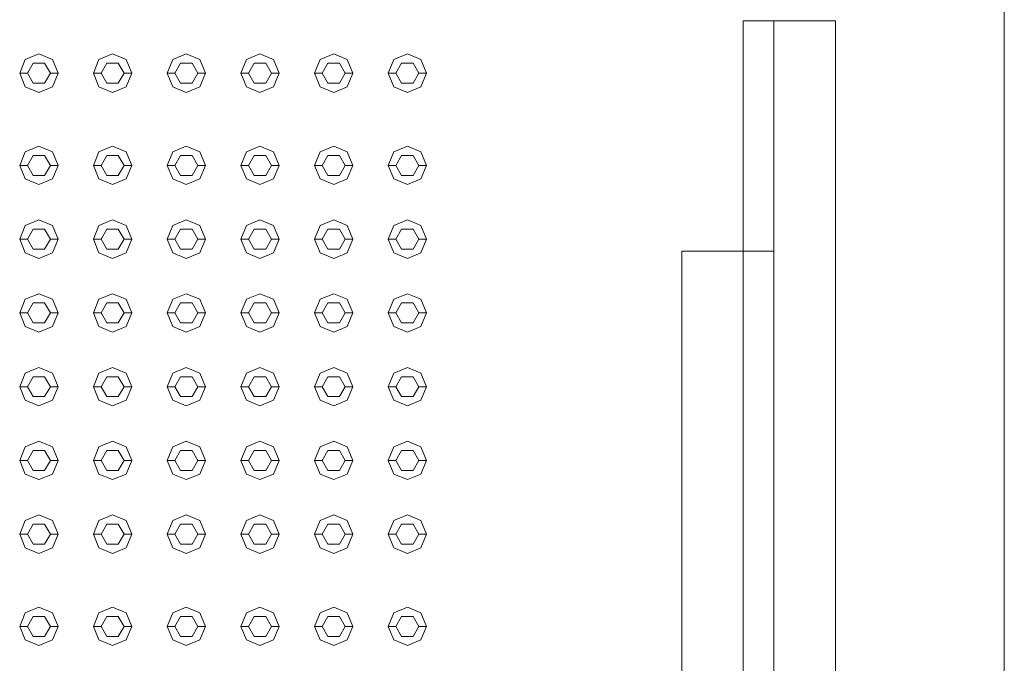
# Model space of a CAD drawing. Header units: millimetres. Extents: x 321 to 585, y -277 to 9.
# Tile 36 of 256: x 390.965 to 392.248, y -231.043 to -230.205. Entities that reach past the tile are written whole.
import ezdxf

# ---------------------------------------------------------------- set-up
doc = ezdxf.new("R2010")
doc.units = ezdxf.units.MM
doc.header["$MEASUREMENT"] = 0
doc.layers.add('IFC-Elemento construtivo genérico-Contorno', color=253, linetype='Continuous', lineweight=5)
doc.layers.add('IFC-Laje-Contorno', color=134, linetype='Continuous', lineweight=5)

msp = doc.modelspace()

# ---------------------------------------------------------------- linework, layer by layer
at = {"layer": 'IFC-Elemento construtivo genérico-Contorno', "lineweight": 5}
for p, q in [((391.9077, -230.5063), (391.9077, -230.2066)), ((391.9077, -230.2066), (391.9105, -230.2066)), ((391.9105, -230.2066), (391.9477, -230.2066)), ((391.9477, -230.2066), (391.9592, -230.2066)), ((391.9477, -232.0914), (391.9477, -230.2066)), ((391.9477, -230.2066), (392.0277, -230.2066)), ((391.9592, -230.2066), (392.0277, -230.2066)), ((392.0277, -230.5218), (392.0277, -230.2066)), ((390.9652, -230.2748), (390.9725, -230.2571)), ((390.9725, -230.2571), (390.9902, -230.2498)), ((390.9902, -230.2498), (391.0079, -230.2571)), ((391.0079, -230.2571), (391.0152, -230.2748)), ((391.0612, -230.2748), (391.0685, -230.2571)), ((391.0685, -230.2571), (391.0862, -230.2498)), ((391.0862, -230.2498), (391.1039, -230.2571)), ((391.1039, -230.2571), (391.1112, -230.2748)), ((391.1572, -230.2748), (391.1645, -230.2571)), ((391.1645, -230.2571), (391.1822, -230.2498)), ((391.1822, -230.2498), (391.1999, -230.2571)), ((391.1999, -230.2571), (391.2072, -230.2748)), ((391.2532, -230.2748), (391.2605, -230.2571)), ((391.2605, -230.2571), (391.2782, -230.2498)), ((391.2782, -230.2498), (391.2959, -230.2571)), ((391.2959, -230.2571), (391.3032, -230.2748)), ((391.3492, -230.2748), (391.3565, -230.2571)), ((391.3565, -230.2571), (391.3742, -230.2498)), ((391.3742, -230.2498), (391.3919, -230.2571)), ((391.3919, -230.2571), (391.3992, -230.2748)), ((391.4452, -230.2748), (391.4525, -230.2571)), ((391.4525, -230.2571), (391.4702, -230.2498)), ((391.4702, -230.2498), (391.4879, -230.2571)), ((391.4879, -230.2571), (391.4952, -230.2748)), ((390.9752, -230.2748), (390.9827, -230.2618)), ((390.9827, -230.2618), (390.9977, -230.2618)), ((390.9977, -230.2618), (391.0052, -230.2748)), ((391.0712, -230.2748), (391.0787, -230.2618)), ((391.0787, -230.2618), (391.0937, -230.2618)), ((391.0937, -230.2618), (391.1012, -230.2748)), ((391.1672, -230.2748), (391.1747, -230.2618)), ((391.1747, -230.2618), (391.1897, -230.2618)), ((391.1897, -230.2618), (391.1972, -230.2748)), ((391.2632, -230.2748), (391.2707, -230.2618)), ((391.2707, -230.2618), (391.2857, -230.2618)), ((391.2857, -230.2618), (391.2932, -230.2748)), ((391.3592, -230.2748), (391.3667, -230.2618)), ((391.3667, -230.2618), (391.3817, -230.2618)), ((391.3817, -230.2618), (391.3892, -230.2748)), ((391.4552, -230.2748), (391.4627, -230.2618)), ((391.4627, -230.2618), (391.4777, -230.2618)), ((391.4777, -230.2618), (391.4852, -230.2748)), ((390.9652, -230.2748), (390.9752, -230.2748)), ((390.9652, -230.2748), (390.9725, -230.2925)), ((390.9752, -230.2748), (390.9827, -230.2878)), ((390.9977, -230.2878), (391.0052, -230.2748)), ((391.0052, -230.2748), (391.0152, -230.2748)), ((391.0079, -230.2925), (391.0152, -230.2748)), ((391.0612, -230.2748), (391.0712, -230.2748)), ((391.0612, -230.2748), (391.0685, -230.2925)), ((391.0712, -230.2748), (391.0787, -230.2878)), ((391.0937, -230.2878), (391.1012, -230.2748)), ((391.1012, -230.2748), (391.1112, -230.2748)), ((391.1039, -230.2925), (391.1112, -230.2748)), ((391.1572, -230.2748), (391.1672, -230.2748)), ((391.1572, -230.2748), (391.1645, -230.2925)), ((391.1672, -230.2748), (391.1747, -230.2878)), ((391.1897, -230.2878), (391.1972, -230.2748)), ((391.1972, -230.2748), (391.2072, -230.2748)), ((391.1999, -230.2925), (391.2072, -230.2748)), ((391.2532, -230.2748), (391.2632, -230.2748)), ((391.2532, -230.2748), (391.2605, -230.2925)), ((391.2632, -230.2748), (391.2707, -230.2878)), ((391.2857, -230.2878), (391.2932, -230.2748)), ((391.2932, -230.2748), (391.3032, -230.2748)), ((391.2959, -230.2925), (391.3032, -230.2748)), ((391.3492, -230.2748), (391.3592, -230.2748)), ((391.3492, -230.2748), (391.3565, -230.2925)), ((391.3592, -230.2748), (391.3667, -230.2878)), ((391.3817, -230.2878), (391.3892, -230.2748)), ((391.3892, -230.2748), (391.3992, -230.2748)), ((391.3919, -230.2925), (391.3992, -230.2748)), ((391.4452, -230.2748), (391.4552, -230.2748)), ((391.4452, -230.2748), (391.4525, -230.2925)), ((391.4552, -230.2748), (391.4627, -230.2878)), ((391.4777, -230.2878), (391.4852, -230.2748)), ((391.4852, -230.2748), (391.4952, -230.2748)), ((391.4879, -230.2925), (391.4952, -230.2748)), ((390.9725, -230.2925), (390.9902, -230.2998)), ((390.9827, -230.2878), (390.9977, -230.2878)), ((390.9902, -230.2998), (391.0079, -230.2925)), ((391.0685, -230.2925), (391.0862, -230.2998)), ((391.0787, -230.2878), (391.0937, -230.2878)), ((391.0862, -230.2998), (391.1039, -230.2925)), ((391.1645, -230.2925), (391.1822, -230.2998)), ((391.1747, -230.2878), (391.1897, -230.2878)), ((391.1822, -230.2998), (391.1999, -230.2925)), ((391.2605, -230.2925), (391.2782, -230.2998)), ((391.2707, -230.2878), (391.2857, -230.2878)), ((391.2782, -230.2998), (391.2959, -230.2925)), ((391.3565, -230.2925), (391.3742, -230.2998)), ((391.3667, -230.2878), (391.3817, -230.2878)), ((391.3742, -230.2998), (391.3919, -230.2925)), ((391.4525, -230.2925), (391.4702, -230.2998)), ((391.4627, -230.2878), (391.4777, -230.2878)), ((391.4702, -230.2998), (391.4879, -230.2925)), ((390.9725, -230.3771), (390.9902, -230.3698)), ((390.9902, -230.3698), (391.0079, -230.3771)), ((391.0685, -230.3771), (391.0862, -230.3698)), ((391.0862, -230.3698), (391.1039, -230.3771)), ((391.1645, -230.3771), (391.1822, -230.3698)), ((391.1822, -230.3698), (391.1999, -230.3771)), ((391.2605, -230.3771), (391.2782, -230.3698)), ((391.2782, -230.3698), (391.2959, -230.3771)), ((391.3565, -230.3771), (391.3742, -230.3698)), ((391.3742, -230.3698), (391.3919, -230.3771)), ((391.4525, -230.3771), (391.4702, -230.3698)), ((391.4702, -230.3698), (391.4879, -230.3771)), ((390.9652, -230.3948), (390.9725, -230.3771)), ((390.9752, -230.3948), (390.9827, -230.3818)), ((390.9827, -230.3818), (390.9977, -230.3818)), ((390.9977, -230.3818), (391.0052, -230.3948)), ((391.0079, -230.3771), (391.0152, -230.3948)), ((391.0612, -230.3948), (391.0685, -230.3771)), ((391.0712, -230.3948), (391.0787, -230.3818)), ((391.0787, -230.3818), (391.0937, -230.3818)), ((391.0937, -230.3818), (391.1012, -230.3948)), ((391.1039, -230.3771), (391.1112, -230.3948)), ((391.1572, -230.3948), (391.1645, -230.3771)), ((391.1672, -230.3948), (391.1747, -230.3818)), ((391.1747, -230.3818), (391.1897, -230.3818)), ((391.1897, -230.3818), (391.1972, -230.3948)), ((391.1999, -230.3771), (391.2072, -230.3948)), ((391.2532, -230.3948), (391.2605, -230.3771)), ((391.2632, -230.3948), (391.2707, -230.3818)), ((391.2707, -230.3818), (391.2857, -230.3818)), ((391.2857, -230.3818), (391.2932, -230.3948)), ((391.2959, -230.3771), (391.3032, -230.3948)), ((391.3492, -230.3948), (391.3565, -230.3771)), ((391.3592, -230.3948), (391.3667, -230.3818)), ((391.3667, -230.3818), (391.3817, -230.3818)), ((391.3817, -230.3818), (391.3892, -230.3948)), ((391.3919, -230.3771), (391.3992, -230.3948)), ((391.4452, -230.3948), (391.4525, -230.3771)), ((391.4552, -230.3948), (391.4627, -230.3818)), ((391.4627, -230.3818), (391.4777, -230.3818)), ((391.4777, -230.3818), (391.4852, -230.3948)), ((391.4879, -230.3771), (391.4952, -230.3948)), ((390.9652, -230.3948), (390.9752, -230.3948)), ((390.9652, -230.3948), (390.9725, -230.4125)), ((390.9752, -230.3948), (390.9827, -230.4078)), ((390.9977, -230.4078), (391.0052, -230.3948)), ((391.0052, -230.3948), (391.0152, -230.3948)), ((391.0079, -230.4125), (391.0152, -230.3948)), ((391.0612, -230.3948), (391.0712, -230.3948)), ((391.0612, -230.3948), (391.0685, -230.4125)), ((391.0712, -230.3948), (391.0787, -230.4078)), ((391.0937, -230.4078), (391.1012, -230.3948)), ((391.1012, -230.3948), (391.1112, -230.3948)), ((391.1039, -230.4125), (391.1112, -230.3948)), ((391.1572, -230.3948), (391.1672, -230.3948)), ((391.1572, -230.3948), (391.1645, -230.4125)), ((391.1672, -230.3948), (391.1747, -230.4078)), ((391.1897, -230.4078), (391.1972, -230.3948)), ((391.1972, -230.3948), (391.2072, -230.3948)), ((391.1999, -230.4125), (391.2072, -230.3948)), ((391.2532, -230.3948), (391.2632, -230.3948)), ((391.2532, -230.3948), (391.2605, -230.4125)), ((391.2632, -230.3948), (391.2707, -230.4078)), ((391.2857, -230.4078), (391.2932, -230.3948)), ((391.2932, -230.3948), (391.3032, -230.3948)), ((391.2959, -230.4125), (391.3032, -230.3948)), ((391.3492, -230.3948), (391.3592, -230.3948)), ((391.3492, -230.3948), (391.3565, -230.4125)), ((391.3592, -230.3948), (391.3667, -230.4078)), ((391.3817, -230.4078), (391.3892, -230.3948)), ((391.3892, -230.3948), (391.3992, -230.3948)), ((391.3919, -230.4125), (391.3992, -230.3948)), ((391.4452, -230.3948), (391.4552, -230.3948)), ((391.4452, -230.3948), (391.4525, -230.4125)), ((391.4552, -230.3948), (391.4627, -230.4078)), ((391.4777, -230.4078), (391.4852, -230.3948)), ((391.4852, -230.3948), (391.4952, -230.3948)), ((391.4879, -230.4125), (391.4952, -230.3948)), ((390.9725, -230.4125), (390.9902, -230.4198)), ((390.9827, -230.4078), (390.9977, -230.4078)), ((390.9902, -230.4198), (391.0079, -230.4125)), ((391.0685, -230.4125), (391.0862, -230.4198)), ((391.0787, -230.4078), (391.0937, -230.4078)), ((391.0862, -230.4198), (391.1039, -230.4125)), ((391.1645, -230.4125), (391.1822, -230.4198)), ((391.1747, -230.4078), (391.1897, -230.4078)), ((391.1822, -230.4198), (391.1999, -230.4125)), ((391.2605, -230.4125), (391.2782, -230.4198)), ((391.2707, -230.4078), (391.2857, -230.4078)), ((391.2782, -230.4198), (391.2959, -230.4125)), ((391.3565, -230.4125), (391.3742, -230.4198)), ((391.3667, -230.4078), (391.3817, -230.4078)), ((391.3742, -230.4198), (391.3919, -230.4125)), ((391.4525, -230.4125), (391.4702, -230.4198)), ((391.4627, -230.4078), (391.4777, -230.4078)), ((391.4702, -230.4198), (391.4879, -230.4125)), ((390.9652, -230.4908), (390.9725, -230.4731)), ((390.9725, -230.4731), (390.9902, -230.4658)), ((390.9752, -230.4908), (390.9827, -230.4778)), ((390.9827, -230.4778), (390.9977, -230.4778)), ((390.9902, -230.4658), (391.0079, -230.4731)), ((390.9977, -230.4778), (391.0052, -230.4908)), ((391.0079, -230.4731), (391.0152, -230.4908)), ((391.0612, -230.4908), (391.0685, -230.4731)), ((391.0685, -230.4731), (391.0862, -230.4658)), ((391.0712, -230.4908), (391.0787, -230.4778)), ((391.0787, -230.4778), (391.0937, -230.4778)), ((391.0862, -230.4658), (391.1039, -230.4731)), ((391.0937, -230.4778), (391.1012, -230.4908)), ((391.1039, -230.4731), (391.1112, -230.4908)), ((391.1572, -230.4908), (391.1645, -230.4731)), ((391.1645, -230.4731), (391.1822, -230.4658)), ((391.1672, -230.4908), (391.1747, -230.4778)), ((391.1747, -230.4778), (391.1897, -230.4778)), ((391.1822, -230.4658), (391.1999, -230.4731)), ((391.1897, -230.4778), (391.1972, -230.4908)), ((391.1999, -230.4731), (391.2072, -230.4908)), ((391.2532, -230.4908), (391.2605, -230.4731)), ((391.2605, -230.4731), (391.2782, -230.4658)), ((391.2632, -230.4908), (391.2707, -230.4778)), ((391.2707, -230.4778), (391.2857, -230.4778)), ((391.2782, -230.4658), (391.2959, -230.4731)), ((391.2857, -230.4778), (391.2932, -230.4908)), ((391.2959, -230.4731), (391.3032, -230.4908)), ((391.3492, -230.4908), (391.3565, -230.4731)), ((391.3565, -230.4731), (391.3742, -230.4658)), ((391.3592, -230.4908), (391.3667, -230.4778)), ((391.3667, -230.4778), (391.3817, -230.4778)), ((391.3742, -230.4658), (391.3919, -230.4731)), ((391.3817, -230.4778), (391.3892, -230.4908)), ((391.3919, -230.4731), (391.3992, -230.4908)), ((391.4452, -230.4908), (391.4525, -230.4731)), ((391.4525, -230.4731), (391.4702, -230.4658)), ((391.4552, -230.4908), (391.4627, -230.4778)), ((391.4627, -230.4778), (391.4777, -230.4778)), ((391.4702, -230.4658), (391.4879, -230.4731)), ((391.4777, -230.4778), (391.4852, -230.4908)), ((391.4879, -230.4731), (391.4952, -230.4908)), ((390.9652, -230.4908), (390.9752, -230.4908)), ((390.9652, -230.4908), (390.9725, -230.5085)), ((390.9752, -230.4908), (390.9827, -230.5038)), ((390.9977, -230.5038), (391.0052, -230.4908)), ((391.0052, -230.4908), (391.0152, -230.4908)), ((391.0079, -230.5085), (391.0152, -230.4908)), ((391.0612, -230.4908), (391.0712, -230.4908)), ((391.0612, -230.4908), (391.0685, -230.5085)), ((391.0712, -230.4908), (391.0787, -230.5038)), ((391.0937, -230.5038), (391.1012, -230.4908)), ((391.1012, -230.4908), (391.1112, -230.4908)), ((391.1039, -230.5085), (391.1112, -230.4908)), ((391.1572, -230.4908), (391.1672, -230.4908)), ((391.1572, -230.4908), (391.1645, -230.5085)), ((391.1672, -230.4908), (391.1747, -230.5038)), ((391.1897, -230.5038), (391.1972, -230.4908)), ((391.1972, -230.4908), (391.2072, -230.4908)), ((391.1999, -230.5085), (391.2072, -230.4908)), ((391.2532, -230.4908), (391.2632, -230.4908)), ((391.2532, -230.4908), (391.2605, -230.5085)), ((391.2632, -230.4908), (391.2707, -230.5038)), ((391.2857, -230.5038), (391.2932, -230.4908)), ((391.2932, -230.4908), (391.3032, -230.4908)), ((391.2959, -230.5085), (391.3032, -230.4908)), ((391.3492, -230.4908), (391.3592, -230.4908)), ((391.3492, -230.4908), (391.3565, -230.5085)), ((391.3592, -230.4908), (391.3667, -230.5038)), ((391.3817, -230.5038), (391.3892, -230.4908)), ((391.3892, -230.4908), (391.3992, -230.4908)), ((391.3919, -230.5085), (391.3992, -230.4908)), ((391.4452, -230.4908), (391.4552, -230.4908)), ((391.4452, -230.4908), (391.4525, -230.5085)), ((391.4552, -230.4908), (391.4627, -230.5038)), ((391.4777, -230.5038), (391.4852, -230.4908)), ((391.4852, -230.4908), (391.4952, -230.4908)), ((391.4879, -230.5085), (391.4952, -230.4908)), ((390.9725, -230.5085), (390.9902, -230.5158)), ((390.9827, -230.5038), (390.9977, -230.5038)), ((390.9902, -230.5158), (391.0079, -230.5085)), ((391.0685, -230.5085), (391.0862, -230.5158)), ((391.0787, -230.5038), (391.0937, -230.5038)), ((391.0862, -230.5158), (391.1039, -230.5085)), ((391.1645, -230.5085), (391.1822, -230.5158)), ((391.1747, -230.5038), (391.1897, -230.5038)), ((391.1822, -230.5158), (391.1999, -230.5085)), ((391.2605, -230.5085), (391.2782, -230.5158)), ((391.2707, -230.5038), (391.2857, -230.5038)), ((391.2782, -230.5158), (391.2959, -230.5085)), ((391.3565, -230.5085), (391.3742, -230.5158)), ((391.3667, -230.5038), (391.3817, -230.5038)), ((391.3742, -230.5158), (391.3919, -230.5085)), ((391.4525, -230.5085), (391.4702, -230.5158)), ((391.4627, -230.5038), (391.4777, -230.5038)), ((391.4702, -230.5158), (391.4879, -230.5085)), ((391.8277, -230.5066), (391.9076, -230.5066)), ((391.8277, -230.5074), (391.8277, -230.5066)), ((391.8277, -231.3066), (391.8277, -230.5074)), ((391.9076, -230.5066), (391.9077, -230.5066)), ((391.9077, -230.5066), (391.9077, -230.5063)), ((391.9077, -231.3058), (391.9077, -230.5066)), ((391.9077, -230.5066), (391.9105, -230.5066)), ((391.9105, -230.5066), (391.9477, -230.5066)), ((392.0277, -232.4066), (392.0277, -230.5218)), ((390.9725, -230.5691), (390.9902, -230.5618)), ((390.9902, -230.5618), (391.0079, -230.5691)), ((391.0685, -230.5691), (391.0862, -230.5618)), ((391.0862, -230.5618), (391.1039, -230.5691)), ((391.1645, -230.5691), (391.1822, -230.5618)), ((391.1822, -230.5618), (391.1999, -230.5691)), ((391.2605, -230.5691), (391.2782, -230.5618)), ((391.2782, -230.5618), (391.2959, -230.5691)), ((391.3565, -230.5691), (391.3742, -230.5618)), ((391.3742, -230.5618), (391.3919, -230.5691)), ((391.4525, -230.5691), (391.4702, -230.5618)), ((391.4702, -230.5618), (391.4879, -230.5691)), ((390.9652, -230.5868), (390.9725, -230.5691)), ((390.9752, -230.5868), (390.9827, -230.5738)), ((390.9827, -230.5738), (390.9977, -230.5738)), ((390.9977, -230.5738), (391.0052, -230.5868)), ((391.0079, -230.5691), (391.0152, -230.5868)), ((391.0612, -230.5868), (391.0685, -230.5691)), ((391.0712, -230.5868), (391.0787, -230.5738)), ((391.0787, -230.5738), (391.0937, -230.5738)), ((391.0937, -230.5738), (391.1012, -230.5868)), ((391.1039, -230.5691), (391.1112, -230.5868)), ((391.1572, -230.5868), (391.1645, -230.5691)), ((391.1672, -230.5868), (391.1747, -230.5738)), ((391.1747, -230.5738), (391.1897, -230.5738)), ((391.1897, -230.5738), (391.1972, -230.5868)), ((391.1999, -230.5691), (391.2072, -230.5868)), ((391.2532, -230.5868), (391.2605, -230.5691)), ((391.2632, -230.5868), (391.2707, -230.5738)), ((391.2707, -230.5738), (391.2857, -230.5738)), ((391.2857, -230.5738), (391.2932, -230.5868)), ((391.2959, -230.5691), (391.3032, -230.5868)), ((391.3492, -230.5868), (391.3565, -230.5691)), ((391.3592, -230.5868), (391.3667, -230.5738)), ((391.3667, -230.5738), (391.3817, -230.5738)), ((391.3817, -230.5738), (391.3892, -230.5868)), ((391.3919, -230.5691), (391.3992, -230.5868)), ((391.4452, -230.5868), (391.4525, -230.5691)), ((391.4552, -230.5868), (391.4627, -230.5738)), ((391.4627, -230.5738), (391.4777, -230.5738)), ((391.4777, -230.5738), (391.4852, -230.5868)), ((391.4879, -230.5691), (391.4952, -230.5868)), ((390.9652, -230.5868), (390.9752, -230.5868)), ((390.9652, -230.5868), (390.9725, -230.6045)), ((390.9752, -230.5868), (390.9827, -230.5998)), ((390.9977, -230.5998), (391.0052, -230.5868)), ((391.0052, -230.5868), (391.0152, -230.5868)), ((391.0079, -230.6045), (391.0152, -230.5868)), ((391.0612, -230.5868), (391.0712, -230.5868)), ((391.0612, -230.5868), (391.0685, -230.6045)), ((391.0712, -230.5868), (391.0787, -230.5998)), ((391.0937, -230.5998), (391.1012, -230.5868)), ((391.1012, -230.5868), (391.1112, -230.5868)), ((391.1039, -230.6045), (391.1112, -230.5868)), ((391.1572, -230.5868), (391.1672, -230.5868)), ((391.1572, -230.5868), (391.1645, -230.6045)), ((391.1672, -230.5868), (391.1747, -230.5998)), ((391.1897, -230.5998), (391.1972, -230.5868)), ((391.1972, -230.5868), (391.2072, -230.5868)), ((391.1999, -230.6045), (391.2072, -230.5868)), ((391.2532, -230.5868), (391.2632, -230.5868)), ((391.2532, -230.5868), (391.2605, -230.6045)), ((391.2632, -230.5868), (391.2707, -230.5998)), ((391.2857, -230.5998), (391.2932, -230.5868)), ((391.2932, -230.5868), (391.3032, -230.5868)), ((391.2959, -230.6045), (391.3032, -230.5868)), ((391.3492, -230.5868), (391.3592, -230.5868)), ((391.3492, -230.5868), (391.3565, -230.6045)), ((391.3592, -230.5868), (391.3667, -230.5998)), ((391.3817, -230.5998), (391.3892, -230.5868)), ((391.3892, -230.5868), (391.3992, -230.5868)), ((391.3919, -230.6045), (391.3992, -230.5868)), ((391.4452, -230.5868), (391.4552, -230.5868)), ((391.4452, -230.5868), (391.4525, -230.6045)), ((391.4552, -230.5868), (391.4627, -230.5998)), ((391.4777, -230.5998), (391.4852, -230.5868)), ((391.4852, -230.5868), (391.4952, -230.5868)), ((391.4879, -230.6045), (391.4952, -230.5868)), ((390.9725, -230.6045), (390.9902, -230.6118)), ((390.9827, -230.5998), (390.9977, -230.5998)), ((390.9902, -230.6118), (391.0079, -230.6045)), ((391.0685, -230.6045), (391.0862, -230.6118)), ((391.0787, -230.5998), (391.0937, -230.5998)), ((391.0862, -230.6118), (391.1039, -230.6045)), ((391.1645, -230.6045), (391.1822, -230.6118)), ((391.1747, -230.5998), (391.1897, -230.5998)), ((391.1822, -230.6118), (391.1999, -230.6045)), ((391.2605, -230.6045), (391.2782, -230.6118)), ((391.2707, -230.5998), (391.2857, -230.5998)), ((391.2782, -230.6118), (391.2959, -230.6045)), ((391.3565, -230.6045), (391.3742, -230.6118)), ((391.3667, -230.5998), (391.3817, -230.5998)), ((391.3742, -230.6118), (391.3919, -230.6045)), ((391.4525, -230.6045), (391.4702, -230.6118)), ((391.4627, -230.5998), (391.4777, -230.5998)), ((391.4702, -230.6118), (391.4879, -230.6045)), ((390.9652, -230.6828), (390.9725, -230.6651)), ((390.9725, -230.6651), (390.9902, -230.6578)), ((390.9752, -230.6828), (390.9827, -230.6698)), ((390.9827, -230.6698), (390.9977, -230.6698)), ((390.9902, -230.6578), (391.0079, -230.6651)), ((390.9977, -230.6698), (391.0052, -230.6828)), ((391.0079, -230.6651), (391.0152, -230.6828)), ((391.0612, -230.6828), (391.0685, -230.6651)), ((391.0685, -230.6651), (391.0862, -230.6578)), ((391.0712, -230.6828), (391.0787, -230.6698)), ((391.0787, -230.6698), (391.0937, -230.6698)), ((391.0862, -230.6578), (391.1039, -230.6651)), ((391.0937, -230.6698), (391.1012, -230.6828)), ((391.1039, -230.6651), (391.1112, -230.6828)), ((391.1572, -230.6828), (391.1645, -230.6651)), ((391.1645, -230.6651), (391.1822, -230.6578)), ((391.1672, -230.6828), (391.1747, -230.6698)), ((391.1747, -230.6698), (391.1897, -230.6698)), ((391.1822, -230.6578), (391.1999, -230.6651)), ((391.1897, -230.6698), (391.1972, -230.6828)), ((391.1999, -230.6651), (391.2072, -230.6828)), ((391.2532, -230.6828), (391.2605, -230.6651)), ((391.2605, -230.6651), (391.2782, -230.6578)), ((391.2632, -230.6828), (391.2707, -230.6698)), ((391.2707, -230.6698), (391.2857, -230.6698)), ((391.2782, -230.6578), (391.2959, -230.6651)), ((391.2857, -230.6698), (391.2932, -230.6828)), ((391.2959, -230.6651), (391.3032, -230.6828)), ((391.3492, -230.6828), (391.3565, -230.6651)), ((391.3565, -230.6651), (391.3742, -230.6578)), ((391.3592, -230.6828), (391.3667, -230.6698)), ((391.3667, -230.6698), (391.3817, -230.6698)), ((391.3742, -230.6578), (391.3919, -230.6651)), ((391.3817, -230.6698), (391.3892, -230.6828)), ((391.3919, -230.6651), (391.3992, -230.6828)), ((391.4452, -230.6828), (391.4525, -230.6651)), ((391.4525, -230.6651), (391.4702, -230.6578)), ((391.4552, -230.6828), (391.4627, -230.6698)), ((391.4627, -230.6698), (391.4777, -230.6698)), ((391.4702, -230.6578), (391.4879, -230.6651)), ((391.4777, -230.6698), (391.4852, -230.6828)), ((391.4879, -230.6651), (391.4952, -230.6828)), ((390.9652, -230.6828), (390.9752, -230.6828)), ((390.9652, -230.6828), (390.9725, -230.7005)), ((390.9752, -230.6828), (390.9827, -230.6958)), ((390.9977, -230.6958), (391.0052, -230.6828)), ((391.0052, -230.6828), (391.0152, -230.6828)), ((391.0079, -230.7005), (391.0152, -230.6828)), ((391.0612, -230.6828), (391.0712, -230.6828)), ((391.0612, -230.6828), (391.0685, -230.7005)), ((391.0712, -230.6828), (391.0787, -230.6958)), ((391.0937, -230.6958), (391.1012, -230.6828)), ((391.1012, -230.6828), (391.1112, -230.6828)), ((391.1039, -230.7005), (391.1112, -230.6828)), ((391.1572, -230.6828), (391.1672, -230.6828)), ((391.1572, -230.6828), (391.1645, -230.7005)), ((391.1672, -230.6828), (391.1747, -230.6958)), ((391.1897, -230.6958), (391.1972, -230.6828)), ((391.1972, -230.6828), (391.2072, -230.6828)), ((391.1999, -230.7005), (391.2072, -230.6828)), ((391.2532, -230.6828), (391.2632, -230.6828)), ((391.2532, -230.6828), (391.2605, -230.7005)), ((391.2632, -230.6828), (391.2707, -230.6958)), ((391.2857, -230.6958), (391.2932, -230.6828)), ((391.2932, -230.6828), (391.3032, -230.6828)), ((391.2959, -230.7005), (391.3032, -230.6828)), ((391.3492, -230.6828), (391.3592, -230.6828)), ((391.3492, -230.6828), (391.3565, -230.7005)), ((391.3592, -230.6828), (391.3667, -230.6958)), ((391.3817, -230.6958), (391.3892, -230.6828)), ((391.3892, -230.6828), (391.3992, -230.6828)), ((391.3919, -230.7005), (391.3992, -230.6828)), ((391.4452, -230.6828), (391.4552, -230.6828)), ((391.4452, -230.6828), (391.4525, -230.7005)), ((391.4552, -230.6828), (391.4627, -230.6958)), ((391.4777, -230.6958), (391.4852, -230.6828)), ((391.4852, -230.6828), (391.4952, -230.6828)), ((391.4879, -230.7005), (391.4952, -230.6828)), ((390.9827, -230.6958), (390.9977, -230.6958)), ((391.0787, -230.6958), (391.0937, -230.6958)), ((391.1747, -230.6958), (391.1897, -230.6958)), ((391.2707, -230.6958), (391.2857, -230.6958)), ((391.3667, -230.6958), (391.3817, -230.6958)), ((391.4627, -230.6958), (391.4777, -230.6958)), ((390.9725, -230.7005), (390.9902, -230.7078)), ((390.9902, -230.7078), (391.0079, -230.7005)), ((391.0685, -230.7005), (391.0862, -230.7078)), ((391.0862, -230.7078), (391.1039, -230.7005)), ((391.1645, -230.7005), (391.1822, -230.7078)), ((391.1822, -230.7078), (391.1999, -230.7005)), ((391.2605, -230.7005), (391.2782, -230.7078)), ((391.2782, -230.7078), (391.2959, -230.7005)), ((391.3565, -230.7005), (391.3742, -230.7078)), ((391.3742, -230.7078), (391.3919, -230.7005)), ((391.4525, -230.7005), (391.4702, -230.7078)), ((391.4702, -230.7078), (391.4879, -230.7005)), ((390.9725, -230.7611), (390.9902, -230.7538)), ((390.9902, -230.7538), (391.0079, -230.7611)), ((391.0685, -230.7611), (391.0862, -230.7538)), ((391.0862, -230.7538), (391.1039, -230.7611)), ((391.1645, -230.7611), (391.1822, -230.7538)), ((391.1822, -230.7538), (391.1999, -230.7611)), ((391.2605, -230.7611), (391.2782, -230.7538)), ((391.2782, -230.7538), (391.2959, -230.7611)), ((391.3565, -230.7611), (391.3742, -230.7538)), ((391.3742, -230.7538), (391.3919, -230.7611)), ((391.4525, -230.7611), (391.4702, -230.7538)), ((391.4702, -230.7538), (391.4879, -230.7611)), ((390.9652, -230.7788), (390.9725, -230.7611)), ((390.9752, -230.7788), (390.9827, -230.7658)), ((390.9827, -230.7658), (390.9977, -230.7658)), ((390.9977, -230.7658), (391.0052, -230.7788)), ((391.0079, -230.7611), (391.0152, -230.7788)), ((391.0612, -230.7788), (391.0685, -230.7611)), ((391.0712, -230.7788), (391.0787, -230.7658)), ((391.0787, -230.7658), (391.0937, -230.7658)), ((391.0937, -230.7658), (391.1012, -230.7788)), ((391.1039, -230.7611), (391.1112, -230.7788)), ((391.1572, -230.7788), (391.1645, -230.7611)), ((391.1672, -230.7788), (391.1747, -230.7658)), ((391.1747, -230.7658), (391.1897, -230.7658)), ((391.1897, -230.7658), (391.1972, -230.7788)), ((391.1999, -230.7611), (391.2072, -230.7788)), ((391.2532, -230.7788), (391.2605, -230.7611)), ((391.2632, -230.7788), (391.2707, -230.7658)), ((391.2707, -230.7658), (391.2857, -230.7658)), ((391.2857, -230.7658), (391.2932, -230.7788)), ((391.2959, -230.7611), (391.3032, -230.7788)), ((391.3492, -230.7788), (391.3565, -230.7611)), ((391.3592, -230.7788), (391.3667, -230.7658)), ((391.3667, -230.7658), (391.3817, -230.7658)), ((391.3817, -230.7658), (391.3892, -230.7788)), ((391.3919, -230.7611), (391.3992, -230.7788)), ((391.4452, -230.7788), (391.4525, -230.7611)), ((391.4552, -230.7788), (391.4627, -230.7658)), ((391.4627, -230.7658), (391.4777, -230.7658)), ((391.4777, -230.7658), (391.4852, -230.7788)), ((391.4879, -230.7611), (391.4952, -230.7788)), ((390.9652, -230.7788), (390.9752, -230.7788)), ((390.9652, -230.7788), (390.9725, -230.7965)), ((390.9752, -230.7788), (390.9827, -230.7918)), ((390.9977, -230.7918), (391.0052, -230.7788)), ((391.0052, -230.7788), (391.0152, -230.7788)), ((391.0079, -230.7965), (391.0152, -230.7788)), ((391.0612, -230.7788), (391.0712, -230.7788)), ((391.0612, -230.7788), (391.0685, -230.7965)), ((391.0712, -230.7788), (391.0787, -230.7918)), ((391.0937, -230.7918), (391.1012, -230.7788)), ((391.1012, -230.7788), (391.1112, -230.7788)), ((391.1039, -230.7965), (391.1112, -230.7788)), ((391.1572, -230.7788), (391.1672, -230.7788)), ((391.1572, -230.7788), (391.1645, -230.7965)), ((391.1672, -230.7788), (391.1747, -230.7918)), ((391.1897, -230.7918), (391.1972, -230.7788)), ((391.1972, -230.7788), (391.2072, -230.7788)), ((391.1999, -230.7965), (391.2072, -230.7788)), ((391.2532, -230.7788), (391.2632, -230.7788)), ((391.2532, -230.7788), (391.2605, -230.7965)), ((391.2632, -230.7788), (391.2707, -230.7918)), ((391.2857, -230.7918), (391.2932, -230.7788)), ((391.2932, -230.7788), (391.3032, -230.7788)), ((391.2959, -230.7965), (391.3032, -230.7788)), ((391.3492, -230.7788), (391.3592, -230.7788)), ((391.3492, -230.7788), (391.3565, -230.7965)), ((391.3592, -230.7788), (391.3667, -230.7918)), ((391.3817, -230.7918), (391.3892, -230.7788)), ((391.3892, -230.7788), (391.3992, -230.7788)), ((391.3919, -230.7965), (391.3992, -230.7788)), ((391.4452, -230.7788), (391.4552, -230.7788)), ((391.4452, -230.7788), (391.4525, -230.7965)), ((391.4552, -230.7788), (391.4627, -230.7918)), ((391.4777, -230.7918), (391.4852, -230.7788)), ((391.4852, -230.7788), (391.4952, -230.7788)), ((391.4879, -230.7965), (391.4952, -230.7788)), ((390.9725, -230.7965), (390.9902, -230.8038)), ((390.9827, -230.7918), (390.9977, -230.7918)), ((390.9902, -230.8038), (391.0079, -230.7965)), ((391.0685, -230.7965), (391.0862, -230.8038)), ((391.0787, -230.7918), (391.0937, -230.7918)), ((391.0862, -230.8038), (391.1039, -230.7965)), ((391.1645, -230.7965), (391.1822, -230.8038)), ((391.1747, -230.7918), (391.1897, -230.7918)), ((391.1822, -230.8038), (391.1999, -230.7965)), ((391.2605, -230.7965), (391.2782, -230.8038)), ((391.2707, -230.7918), (391.2857, -230.7918)), ((391.2782, -230.8038), (391.2959, -230.7965)), ((391.3565, -230.7965), (391.3742, -230.8038)), ((391.3667, -230.7918), (391.3817, -230.7918)), ((391.3742, -230.8038), (391.3919, -230.7965)), ((391.4525, -230.7965), (391.4702, -230.8038)), ((391.4627, -230.7918), (391.4777, -230.7918)), ((391.4702, -230.8038), (391.4879, -230.7965)), ((390.9725, -230.8571), (390.9902, -230.8498)), ((390.9902, -230.8498), (391.0079, -230.8571)), ((391.0685, -230.8571), (391.0862, -230.8498)), ((391.0862, -230.8498), (391.1039, -230.8571)), ((391.1645, -230.8571), (391.1822, -230.8498)), ((391.1822, -230.8498), (391.1999, -230.8571)), ((391.2605, -230.8571), (391.2782, -230.8498)), ((391.2782, -230.8498), (391.2959, -230.8571)), ((391.3565, -230.8571), (391.3742, -230.8498)), ((391.3742, -230.8498), (391.3919, -230.8571)), ((391.4525, -230.8571), (391.4702, -230.8498)), ((391.4702, -230.8498), (391.4879, -230.8571)), ((390.9652, -230.8748), (390.9725, -230.8571)), ((390.9752, -230.8748), (390.9827, -230.8618)), ((390.9827, -230.8618), (390.9977, -230.8618)), ((390.9977, -230.8618), (391.0052, -230.8748)), ((391.0079, -230.8571), (391.0152, -230.8748)), ((391.0612, -230.8748), (391.0685, -230.8571)), ((391.0712, -230.8748), (391.0787, -230.8618)), ((391.0787, -230.8618), (391.0937, -230.8618)), ((391.0937, -230.8618), (391.1012, -230.8748)), ((391.1039, -230.8571), (391.1112, -230.8748)), ((391.1572, -230.8748), (391.1645, -230.8571)), ((391.1672, -230.8748), (391.1747, -230.8618)), ((391.1747, -230.8618), (391.1897, -230.8618)), ((391.1897, -230.8618), (391.1972, -230.8748)), ((391.1999, -230.8571), (391.2072, -230.8748)), ((391.2532, -230.8748), (391.2605, -230.8571)), ((391.2632, -230.8748), (391.2707, -230.8618)), ((391.2707, -230.8618), (391.2857, -230.8618)), ((391.2857, -230.8618), (391.2932, -230.8748)), ((391.2959, -230.8571), (391.3032, -230.8748)), ((391.3492, -230.8748), (391.3565, -230.8571)), ((391.3592, -230.8748), (391.3667, -230.8618)), ((391.3667, -230.8618), (391.3817, -230.8618)), ((391.3817, -230.8618), (391.3892, -230.8748)), ((391.3919, -230.8571), (391.3992, -230.8748)), ((391.4452, -230.8748), (391.4525, -230.8571)), ((391.4552, -230.8748), (391.4627, -230.8618)), ((391.4627, -230.8618), (391.4777, -230.8618)), ((391.4777, -230.8618), (391.4852, -230.8748)), ((391.4879, -230.8571), (391.4952, -230.8748)), ((390.9652, -230.8748), (390.9752, -230.8748)), ((390.9652, -230.8748), (390.9725, -230.8925)), ((390.9752, -230.8748), (390.9827, -230.8878)), ((390.9977, -230.8878), (391.0052, -230.8748)), ((391.0052, -230.8748), (391.0152, -230.8748)), ((391.0079, -230.8925), (391.0152, -230.8748)), ((391.0612, -230.8748), (391.0712, -230.8748)), ((391.0612, -230.8748), (391.0685, -230.8925)), ((391.0712, -230.8748), (391.0787, -230.8878)), ((391.0937, -230.8878), (391.1012, -230.8748)), ((391.1012, -230.8748), (391.1112, -230.8748)), ((391.1039, -230.8925), (391.1112, -230.8748)), ((391.1572, -230.8748), (391.1672, -230.8748)), ((391.1572, -230.8748), (391.1645, -230.8925)), ((391.1672, -230.8748), (391.1747, -230.8878)), ((391.1897, -230.8878), (391.1972, -230.8748)), ((391.1972, -230.8748), (391.2072, -230.8748)), ((391.1999, -230.8925), (391.2072, -230.8748)), ((391.2532, -230.8748), (391.2632, -230.8748)), ((391.2532, -230.8748), (391.2605, -230.8925)), ((391.2632, -230.8748), (391.2707, -230.8878)), ((391.2857, -230.8878), (391.2932, -230.8748)), ((391.2932, -230.8748), (391.3032, -230.8748)), ((391.2959, -230.8925), (391.3032, -230.8748)), ((391.3492, -230.8748), (391.3592, -230.8748)), ((391.3492, -230.8748), (391.3565, -230.8925)), ((391.3592, -230.8748), (391.3667, -230.8878)), ((391.3817, -230.8878), (391.3892, -230.8748)), ((391.3892, -230.8748), (391.3992, -230.8748)), ((391.3919, -230.8925), (391.3992, -230.8748)), ((391.4452, -230.8748), (391.4552, -230.8748)), ((391.4452, -230.8748), (391.4525, -230.8925)), ((391.4552, -230.8748), (391.4627, -230.8878)), ((391.4777, -230.8878), (391.4852, -230.8748)), ((391.4852, -230.8748), (391.4952, -230.8748)), ((391.4879, -230.8925), (391.4952, -230.8748)), ((390.9827, -230.8878), (390.9977, -230.8878)), ((391.0787, -230.8878), (391.0937, -230.8878)), ((391.1747, -230.8878), (391.1897, -230.8878)), ((391.2707, -230.8878), (391.2857, -230.8878)), ((391.3667, -230.8878), (391.3817, -230.8878)), ((391.4627, -230.8878), (391.4777, -230.8878)), ((390.9725, -230.8925), (390.9902, -230.8998)), ((390.9902, -230.8998), (391.0079, -230.8925)), ((391.0685, -230.8925), (391.0862, -230.8998)), ((391.0862, -230.8998), (391.1039, -230.8925)), ((391.1645, -230.8925), (391.1822, -230.8998)), ((391.1822, -230.8998), (391.1999, -230.8925)), ((391.2605, -230.8925), (391.2782, -230.8998)), ((391.2782, -230.8998), (391.2959, -230.8925)), ((391.3565, -230.8925), (391.3742, -230.8998)), ((391.3742, -230.8998), (391.3919, -230.8925)), ((391.4525, -230.8925), (391.4702, -230.8998)), ((391.4702, -230.8998), (391.4879, -230.8925)), ((390.9652, -230.9948), (390.9725, -230.9771)), ((390.9725, -230.9771), (390.9902, -230.9698)), ((390.9902, -230.9698), (391.0079, -230.9771)), ((391.0079, -230.9771), (391.0152, -230.9948)), ((391.0612, -230.9948), (391.0685, -230.9771)), ((391.0685, -230.9771), (391.0862, -230.9698)), ((391.0862, -230.9698), (391.1039, -230.9771)), ((391.1039, -230.9771), (391.1112, -230.9948)), ((391.1572, -230.9948), (391.1645, -230.9771)), ((391.1645, -230.9771), (391.1822, -230.9698)), ((391.1822, -230.9698), (391.1999, -230.9771)), ((391.1999, -230.9771), (391.2072, -230.9948)), ((391.2532, -230.9948), (391.2605, -230.9771)), ((391.2605, -230.9771), (391.2782, -230.9698)), ((391.2782, -230.9698), (391.2959, -230.9771)), ((391.2959, -230.9771), (391.3032, -230.9948)), ((391.3492, -230.9948), (391.3565, -230.9771)), ((391.3565, -230.9771), (391.3742, -230.9698)), ((391.3742, -230.9698), (391.3919, -230.9771)), ((391.3919, -230.9771), (391.3992, -230.9948)), ((391.4452, -230.9948), (391.4525, -230.9771)), ((391.4525, -230.9771), (391.4702, -230.9698)), ((391.4702, -230.9698), (391.4879, -230.9771)), ((391.4879, -230.9771), (391.4952, -230.9948)), ((390.9752, -230.9948), (390.9827, -230.9818)), ((390.9827, -230.9818), (390.9977, -230.9818)), ((390.9977, -230.9818), (391.0052, -230.9948)), ((391.0712, -230.9948), (391.0787, -230.9818)), ((391.0787, -230.9818), (391.0937, -230.9818)), ((391.0937, -230.9818), (391.1012, -230.9948)), ((391.1672, -230.9948), (391.1747, -230.9818)), ((391.1747, -230.9818), (391.1897, -230.9818)), ((391.1897, -230.9818), (391.1972, -230.9948)), ((391.2632, -230.9948), (391.2707, -230.9818)), ((391.2707, -230.9818), (391.2857, -230.9818)), ((391.2857, -230.9818), (391.2932, -230.9948)), ((391.3592, -230.9948), (391.3667, -230.9818)), ((391.3667, -230.9818), (391.3817, -230.9818)), ((391.3817, -230.9818), (391.3892, -230.9948)), ((391.4552, -230.9948), (391.4627, -230.9818)), ((391.4627, -230.9818), (391.4777, -230.9818)), ((391.4777, -230.9818), (391.4852, -230.9948)), ((390.9652, -230.9948), (390.9752, -230.9948)), ((390.9652, -230.9948), (390.9725, -231.0125)), ((390.9752, -230.9948), (390.9827, -231.0078)), ((390.9977, -231.0078), (391.0052, -230.9948)), ((391.0052, -230.9948), (391.0152, -230.9948)), ((391.0079, -231.0125), (391.0152, -230.9948)), ((391.0612, -230.9948), (391.0712, -230.9948)), ((391.0612, -230.9948), (391.0685, -231.0125)), ((391.0712, -230.9948), (391.0787, -231.0078)), ((391.0937, -231.0078), (391.1012, -230.9948)), ((391.1012, -230.9948), (391.1112, -230.9948)), ((391.1039, -231.0125), (391.1112, -230.9948)), ((391.1572, -230.9948), (391.1672, -230.9948)), ((391.1572, -230.9948), (391.1645, -231.0125)), ((391.1672, -230.9948), (391.1747, -231.0078)), ((391.1897, -231.0078), (391.1972, -230.9948)), ((391.1972, -230.9948), (391.2072, -230.9948)), ((391.1999, -231.0125), (391.2072, -230.9948)), ((391.2532, -230.9948), (391.2632, -230.9948)), ((391.2532, -230.9948), (391.2605, -231.0125)), ((391.2632, -230.9948), (391.2707, -231.0078)), ((391.2857, -231.0078), (391.2932, -230.9948)), ((391.2932, -230.9948), (391.3032, -230.9948)), ((391.2959, -231.0125), (391.3032, -230.9948)), ((391.3492, -230.9948), (391.3592, -230.9948)), ((391.3492, -230.9948), (391.3565, -231.0125)), ((391.3592, -230.9948), (391.3667, -231.0078)), ((391.3817, -231.0078), (391.3892, -230.9948)), ((391.3892, -230.9948), (391.3992, -230.9948)), ((391.3919, -231.0125), (391.3992, -230.9948)), ((391.4452, -230.9948), (391.4552, -230.9948)), ((391.4452, -230.9948), (391.4525, -231.0125)), ((391.4552, -230.9948), (391.4627, -231.0078)), ((391.4777, -231.0078), (391.4852, -230.9948)), ((391.4852, -230.9948), (391.4952, -230.9948)), ((391.4879, -231.0125), (391.4952, -230.9948)), ((390.9725, -231.0125), (390.9902, -231.0198)), ((390.9827, -231.0078), (390.9977, -231.0078)), ((390.9902, -231.0198), (391.0079, -231.0125)), ((391.0685, -231.0125), (391.0862, -231.0198)), ((391.0787, -231.0078), (391.0937, -231.0078)), ((391.0862, -231.0198), (391.1039, -231.0125)), ((391.1645, -231.0125), (391.1822, -231.0198)), ((391.1747, -231.0078), (391.1897, -231.0078)), ((391.1822, -231.0198), (391.1999, -231.0125)), ((391.2605, -231.0125), (391.2782, -231.0198)), ((391.2707, -231.0078), (391.2857, -231.0078)), ((391.2782, -231.0198), (391.2959, -231.0125)), ((391.3565, -231.0125), (391.3742, -231.0198)), ((391.3667, -231.0078), (391.3817, -231.0078)), ((391.3742, -231.0198), (391.3919, -231.0125)), ((391.4525, -231.0125), (391.4702, -231.0198)), ((391.4627, -231.0078), (391.4777, -231.0078)), ((391.4702, -231.0198), (391.4879, -231.0125))]:
    msp.add_line(p, q, dxfattribs=at)
at = {"layer": 'IFC-Laje-Contorno', "color": 7, "lineweight": 5}
msp.add_line((392.2477, -233.4863), (392.2477, -229.1069), dxfattribs=at)

doc.saveas('drawing.dxf')
